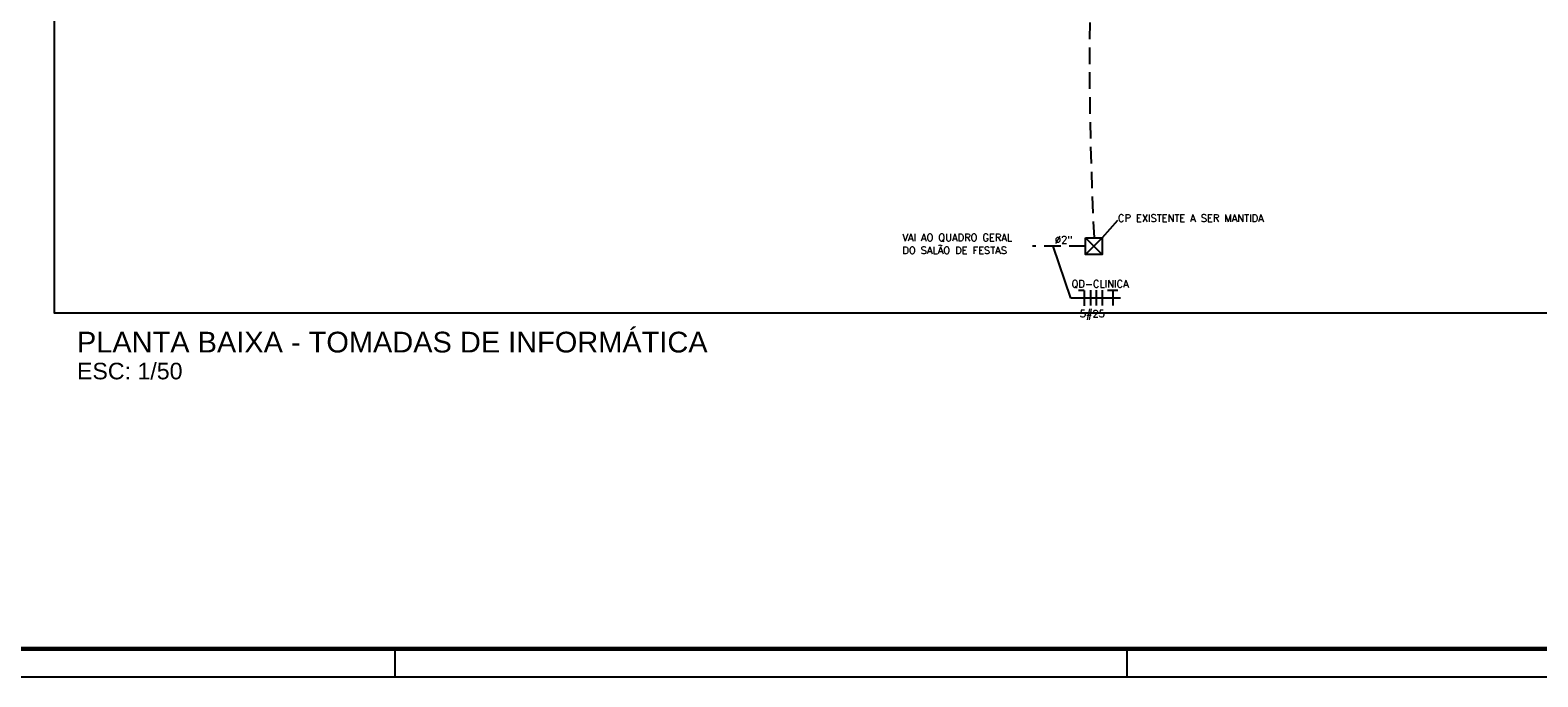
# Model space of a CAD drawing. Extents: x 40.7 to 91.7, y -250.8 to -221.5.
# Tile 2 of 15: x 52 to 70.2, y -250.8 to -243. Entities that reach past the tile are written whole.
import ezdxf

# ---------------------------------------------------------------- set-up
doc = ezdxf.new("R2010")
doc.units = 0
doc.header["$MEASUREMENT"] = 0
doc.linetypes.add('HIDDEN', pattern=[0.375, 0.25, -0.125])
doc.layers.get('0').update_dxf_attribs({"linetype": 'CONTINUOUS'})
for name, color, linetype in [('CAIXAS_DE_PASSAGEM', 6, 'CONTINUOUS'), ('CIRCUITOS', 2, 'CONTINUOUS'), ('LINHA', 40, 'CONTINUOUS'), ('paredes1', 8, 'CONTINUOUS'), ('PRANCHA', 8, 'CONTINUOUS'), ('QUADRO_DE_CIRCUITOS', 1, 'CONTINUOUS'), ('TEXTO', 4, 'CONTINUOUS'), ('TUB_ELETRICA', 5, 'CONTINUOUS')]:
    doc.layers.add(name, color=color, linetype=linetype)
doc.styles.add('ARIAL', font='arial.ttf')
doc.styles.add('ROMANS', font='romans')

# ---------------------------------------------------------------- blocks, each defined once
blk = doc.blocks.new('A1 1-50')
at = {"layer": 'PRANCHA'}
for p, q in [((3801.761, 242.703), (3801.761, 243.04)), ((3810.59, 242.703), (3810.59, 243.04)), ((3794.895, 242.703), (3837.076, 242.703))]:
    blk.add_line(p, q, dxfattribs=at)
at = {"layer": 'PRANCHA', "const_width": 0.0506}
blk.add_lwpolyline([(3795.739, 271.74), (3795.739, 243.04), (3836.739, 243.04), (3836.739, 271.74), (3795.739, 271.74)], dxfattribs=at)

msp = doc.modelspace()

# ---------------------------------------------------------------- linework, layer by layer
at = {"layer": 'CAIXAS_DE_PASSAGEM'}
msp.add_line((64.905, -245.535), (64.704, -245.736), dxfattribs=at)
msp.add_lwpolyline([(64.704, -245.535), (64.905, -245.535), (64.905, -245.736), (64.704, -245.736)], close=True, dxfattribs=at)
at = {"layer": 'CIRCUITOS'}
for p, q in [((64.687, -246.171), (64.618, -246.171)), ((64.687, -246.171), (64.687, -246.354)), ((64.761, -246.168), (64.761, -246.352)), ((64.832, -246.168), (64.832, -246.352)), ((64.903, -246.168), (64.903, -246.352)), ((64.968, -246.167), (65.091, -246.167)), ((65.032, -246.167), (65.032, -246.352))]:
    msp.add_line(p, q, dxfattribs=at)
at = {"layer": 'LINHA'}
for p, q in [((65.088, -245.327), (64.905, -245.535)), ((64.525, -246.262), (64.313, -245.635)), ((65.125, -246.262), (64.525, -246.262))]:
    msp.add_line(p, q, dxfattribs=at)
at = {"layer": 'paredes1'}
msp.add_lwpolyline([(52.269, -224.725), (78.38, -224.725), (78.38, -246.443), (52.269, -246.443)], close=True, dxfattribs=at)
at = {"layer": 'QUADRO_DE_CIRCUITOS', "color": 6}
msp.add_line((64.905, -245.736), (64.704, -245.535), dxfattribs=at)
at = {"layer": 'TUB_ELETRICA', "linetype": 'HIDDEN', "ltscale": 0.8}
msp.add_line((64.704, -245.635), (64.064, -245.635), dxfattribs=at)
msp.add_arc((105.247, -243.416), 40.497, 169.9858, 182.9992, dxfattribs=at)

# ---------------------------------------------------------------- block references
msp.add_blockref('A1 1-50', (-3745.384, -493.534))

# ---------------------------------------------------------------- texts
at = {"layer": 'CIRCUITOS', "style": 'ROMANS'}
for s, p in [('CP EXISTENTE A SER MANTIDA', (65.093, -245.341)), ('VAI AO QUADRO GERAL', (62.494, -245.575)), ('DO SALÃO DE FESTAS', (62.494, -245.729)), ('%%C2"', (64.333, -245.603)), ('QD-CLINICA', (64.534, -246.134)), ('  5#25', (64.513, -246.494))]:
    msp.add_text(s, height=0.0873, dxfattribs=at).set_placement(p)
at = {"layer": 'TEXTO', "style": 'ARIAL'}
msp.add_text('PLANTA BAIXA - TOMADAS DE INFORMÁTICA', height=0.25, dxfattribs=at).set_placement((52.539, -246.918))
at = {"layer": 'TEXTO', "color": 2, "style": 'ARIAL'}
msp.add_text('ESC: 1/50', height=0.2, dxfattribs=at).set_placement((52.539, -247.242))

doc.saveas('drawing.dxf')
